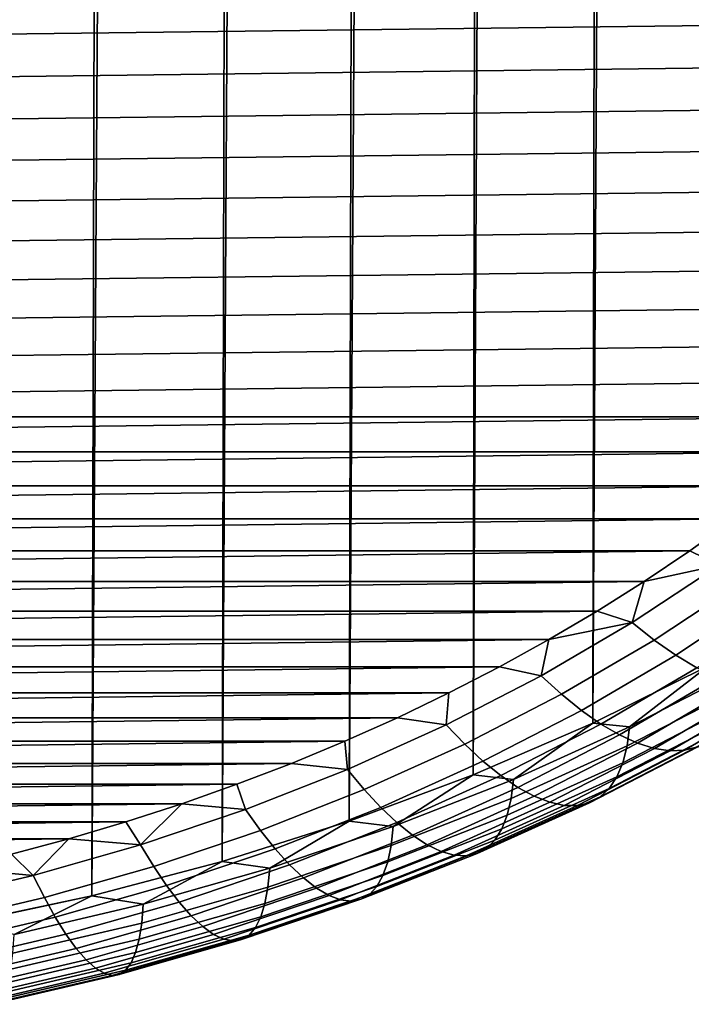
# Model space of a CAD drawing. Header units: metres. Extents: x -32 to 117, y -314 to 32.
# Tile 213 of 256: x 105.44 to 107.21, y -67.03 to -64.43. Entities that reach past the tile are written whole.
import ezdxf

# ---------------------------------------------------------------- set-up
doc = ezdxf.new("R2010")
doc.units = ezdxf.units.M
doc.layers.add('solid_24_501_064_XXX', color=7, linetype='CONTINUOUS')

msp = doc.modelspace()

# ---------------------------------------------------------------- linework, layer by layer
at = {"layer": 'solid_24_501_064_XXX'}
for points in [[(107.329262, -22.186356, 70.841377), (107.253502, -66.136185, 123.136047), (106.949142, -66.286926, 123.009552), (107.181061, -22.249352, 70.757172)], [(107.030045, -22.309153, 70.676331), (107.181061, -22.249352, 70.757172), (106.949142, -66.286926, 123.009552)], [(107.030045, -22.309153, 70.676331), (106.949142, -66.286926, 123.009552), (106.633461, -66.423325, 122.895111), (106.876427, -22.365835, 70.599129)], [(106.720428, -22.419413, 70.525726), (106.876427, -22.365835, 70.599129), (106.633461, -66.423325, 122.895111)], [(106.720428, -22.419413, 70.525726), (106.633461, -66.423325, 122.895111), (106.307602, -66.544868, 122.793121), (106.562141, -22.46973, 70.455963)], [(106.401726, -22.516853, 70.390007), (106.562141, -22.46973, 70.455963), (106.307602, -66.544868, 122.793121)], [(106.401726, -22.516853, 70.390007), (106.307602, -66.544868, 122.793121), (105.972755, -66.651115, 122.703964), (106.23938, -22.560875, 70.328064)], [(106.075272, -22.601809, 70.27021), (106.23938, -22.560875, 70.328064), (105.972755, -66.651115, 122.703964)], [(106.075272, -22.601809, 70.27021), (105.972755, -66.651115, 122.703964), (105.63015, -66.741684, 122.627968), (105.909554, -22.639534, 70.216347)], [(105.742355, -22.674126, 70.16658), (105.909554, -22.639534, 70.216347), (105.63015, -66.741684, 122.627968)], [(105.742355, -22.674126, 70.16658), (105.63015, -66.741684, 122.627968), (105.281021, -66.816246, 122.565407), (105.573822, -22.705671, 70.121056)], [(105.404121, -22.734177, 70.079811), (105.573822, -22.705671, 70.121056), (105.281021, -66.816246, 122.565407)], [(99.273773, -64.547997, 125.774101), (108.479034, -64.434898, 125.869003), (108.536804, -64.320435, 125.965042), (99.211143, -64.434891, 125.869003)], [(99.341194, -64.65966, 125.680405), (108.416405, -64.547997, 125.774094), (108.479034, -64.434898, 125.869003), (99.273773, -64.547997, 125.774101)], [(99.413193, -64.769554, 125.588188), (108.348984, -64.659668, 125.680397), (108.416405, -64.547997, 125.774094), (99.341194, -64.65966, 125.680405)], [(99.489594, -64.877373, 125.497719), (108.276985, -64.769562, 125.588188), (108.348984, -64.659668, 125.680397), (99.413193, -64.769554, 125.588188)], [(99.570602, -64.983406, 125.408752), (108.200584, -64.87738, 125.497711), (108.276985, -64.769562, 125.588188), (99.489594, -64.877373, 125.497719)], [(99.656105, -65.087524, 125.321381), (108.119576, -64.983414, 125.408745), (108.200584, -64.87738, 125.497711), (99.570602, -64.983406, 125.408752)], [(99.745842, -65.189423, 125.235878), (108.034065, -65.087532, 125.321373), (108.119576, -64.983414, 125.408745), (99.656105, -65.087524, 125.321381)], [(99.839592, -65.288834, 125.152466), (107.944336, -65.18943, 125.23587), (108.034065, -65.087532, 125.321373), (99.745842, -65.189423, 125.235878)], [(99.937637, -65.38604, 125.070892), (107.850578, -65.288841, 125.152458), (107.944336, -65.18943, 125.23587), (99.839592, -65.288834, 125.152466)], [(100.03981, -65.480904, 124.991295), (107.752533, -65.386055, 125.070885), (107.850578, -65.288841, 125.152458), (99.937637, -65.38604, 125.070892)], [(100.03981, -65.480904, 124.991295), (107.650368, -65.480919, 124.991287), (107.752533, -65.386055, 125.070885)], [(100.03981, -65.480904, 124.991295), (100.145775, -65.573128, 124.91391), (107.650368, -65.480919, 124.991287)], [(100.145775, -65.573128, 124.91391), (107.544395, -65.573143, 124.913902), (107.650368, -65.480919, 124.991287)], [(100.145775, -65.573128, 124.91391), (100.255325, -65.662506, 124.838913), (107.544395, -65.573143, 124.913902)], [(100.255325, -65.662506, 124.838913), (107.434845, -65.662521, 124.838905), (107.544395, -65.573143, 124.913902)], [(100.255325, -65.662506, 124.838913), (100.36879, -65.749306, 124.766083), (107.434845, -65.662521, 124.838905)], [(100.36879, -65.749306, 124.766083), (107.321381, -65.749313, 124.766075), (107.434845, -65.662521, 124.838905)], [(100.36879, -65.749306, 124.766083), (100.485916, -65.833351, 124.695557), (107.321381, -65.749313, 124.766075)], [(100.485916, -65.833351, 124.695557), (107.204247, -65.833366, 124.695549), (107.321381, -65.749313, 124.766075)], [(107.281357, -65.871109, 124.658478), (107.321381, -65.749313, 124.766075), (107.204247, -65.833366, 124.695549)], [(100.485916, -65.833351, 124.695557), (100.606361, -65.914398, 124.627548), (107.204247, -65.833366, 124.695549)], [(100.606361, -65.914398, 124.627548), (107.083809, -65.914413, 124.627541), (107.204247, -65.833366, 124.695549)], [(107.281357, -65.871109, 124.658478), (107.204247, -65.833366, 124.695549), (107.083809, -65.914413, 124.627541)], [(107.281357, -65.871109, 124.658478), (107.083809, -65.914413, 124.627541), (107.052795, -66.021996, 124.531868)], [(107.281357, -65.871109, 124.658478), (107.052795, -66.021996, 124.531868), (107.110504, -66.068344, 124.476456), (107.343178, -65.914742, 124.605347)], [(100.606361, -65.914398, 124.627548), (100.729897, -65.992287, 124.562195), (107.083809, -65.914413, 124.627541)], [(100.729897, -65.992287, 124.562195), (106.960266, -65.992302, 124.562187), (107.083809, -65.914413, 124.627541)], [(107.052795, -66.021996, 124.531868), (107.083809, -65.914413, 124.627541), (106.960266, -65.992302, 124.562187)], [(107.343178, -65.914742, 124.605347), (107.110504, -66.068344, 124.476456), (107.167236, -66.10836, 124.41539), (107.403946, -65.952095, 124.546516)], [(107.403946, -65.952095, 124.546516), (107.167236, -66.10836, 124.41539), (107.222496, -66.141708, 124.34919), (107.463142, -65.982841, 124.482491)], [(100.729897, -65.992287, 124.562195), (100.856903, -66.067245, 124.499298), (106.960266, -65.992302, 124.562187)], [(100.856903, -66.067245, 124.499298), (106.83326, -66.067261, 124.49929), (106.960266, -65.992302, 124.562187)], [(107.052795, -66.021996, 124.531868), (106.960266, -65.992302, 124.562187), (106.83326, -66.067261, 124.49929)], [(107.052795, -66.021996, 124.531868), (106.83326, -66.067261, 124.49929), (106.812973, -66.162247, 124.414185)], [(107.052795, -66.021996, 124.531868), (106.812973, -66.162247, 124.414185), (106.866371, -66.211121, 124.356659), (107.110504, -66.068344, 124.476456)], [(100.856903, -66.067245, 124.499298), (100.987061, -66.139114, 124.438995), (106.83326, -66.067261, 124.49929)], [(100.987061, -66.139114, 124.438995), (106.703102, -66.139122, 124.438988), (106.83326, -66.067261, 124.49929)], [(106.812973, -66.162247, 124.414185), (106.83326, -66.067261, 124.49929), (106.703102, -66.139122, 124.438988)], [(107.110504, -66.068344, 124.476456), (106.866371, -66.211121, 124.356659), (106.918854, -66.253616, 124.29351), (107.167236, -66.10836, 124.41539)], [(107.167236, -66.10836, 124.41539), (106.918854, -66.253616, 124.29351), (106.969986, -66.289383, 124.225273), (107.222496, -66.141708, 124.34919)], [(100.987061, -66.139114, 124.438995), (101.119972, -66.207664, 124.38147), (106.703102, -66.139122, 124.438988)], [(101.119972, -66.207664, 124.38147), (106.570183, -66.20768, 124.381462), (106.703102, -66.139122, 124.438988)], [(106.562729, -66.291367, 124.30584), (106.812973, -66.162247, 124.414185), (106.703102, -66.139122, 124.438988), (106.570183, -66.20768, 124.381462)], [(107.045753, -66.296669, 123.121826), (106.949142, -66.286926, 123.009552), (107.253502, -66.136185, 123.136047)], [(107.222496, -66.141708, 124.34919), (106.969986, -66.289383, 124.225273), (107.019318, -66.3181, 124.152542), (107.27581, -66.168098, 124.278412)], [(107.333031, -66.195511, 123.326248), (107.038933, -66.34726, 123.198921), (107.045753, -66.296669, 123.121826), (107.340485, -66.1446, 123.249428)], [(107.340485, -66.1446, 123.249428), (107.045753, -66.296669, 123.121826), (107.253502, -66.136185, 123.136047)], [(106.812973, -66.162247, 124.414185), (106.562729, -66.291367, 124.30584), (106.611618, -66.34256, 124.246361), (106.866371, -66.211121, 124.356659)], [(107.27581, -66.168098, 124.278412), (107.019318, -66.3181, 124.152542), (107.066429, -66.339531, 124.075928), (107.326736, -66.187302, 124.203667)], [(107.326736, -66.187302, 124.203667), (107.066429, -66.339531, 124.075928), (107.110924, -66.353493, 123.996094), (107.374825, -66.199165, 124.125587)], [(101.119972, -66.207664, 124.38147), (101.255463, -66.272797, 124.32682), (106.570183, -66.20768, 124.381462)], [(101.255463, -66.272797, 124.32682), (106.434692, -66.272804, 124.326813), (106.570183, -66.20768, 124.381462)], [(106.562729, -66.291367, 124.30584), (106.570183, -66.20768, 124.381462), (106.434692, -66.272804, 124.326813)], [(106.866371, -66.211121, 124.356659), (106.611618, -66.34256, 124.246361), (106.659676, -66.387344, 124.181297), (106.918854, -66.253616, 124.29351)], [(107.320686, -66.240181, 123.406258), (107.027626, -66.391388, 123.279381), (107.038933, -66.34726, 123.198921), (107.333031, -66.195511, 123.326248)], [(107.374825, -66.199165, 124.125587), (107.110924, -66.353493, 123.996094), (107.15242, -66.359863, 123.913712), (107.41967, -66.203568, 124.044861)], [(107.41967, -66.203568, 124.044861), (107.15242, -66.359863, 123.913712), (107.190559, -66.358589, 123.829498), (107.460899, -66.200493, 123.962151)], [(107.460899, -66.200493, 123.962151), (107.190559, -66.358589, 123.829498), (107.225021, -66.349678, 123.744164), (107.498138, -66.189957, 123.878189)], [(106.918854, -66.253616, 124.29351), (106.659676, -66.387344, 124.181297), (106.706497, -66.425331, 124.111198), (106.969986, -66.289383, 124.225273)], [(107.303543, -66.278221, 123.488762), (107.011932, -66.428688, 123.362511), (107.027626, -66.391388, 123.279381), (107.320686, -66.240181, 123.406258)], [(101.255463, -66.272797, 124.32682), (101.393906, -66.334686, 124.274887), (106.434692, -66.272804, 124.326813)], [(101.393906, -66.334686, 124.274887), (106.296249, -66.334702, 124.274879), (106.434692, -66.272804, 124.326813)], [(106.302933, -66.408905, 124.207214), (106.562729, -66.291367, 124.30584), (106.434692, -66.272804, 124.326813), (106.296249, -66.334702, 124.274879)], [(106.739784, -66.435104, 123.005669), (106.633461, -66.423325, 122.895111), (106.949142, -66.286926, 123.009552)], [(106.969986, -66.289383, 124.225273), (106.706497, -66.425331, 124.111198), (106.751671, -66.4562, 124.036667), (107.019318, -66.3181, 124.152542)], [(107.045753, -66.296669, 123.121826), (106.739784, -66.435104, 123.005669), (106.949142, -66.286926, 123.009552)], [(107.281754, -66.309326, 123.573067), (106.991982, -66.458839, 123.447609), (107.011932, -66.428688, 123.362511), (107.303543, -66.278221, 123.488762)], [(106.562729, -66.291367, 124.30584), (106.302933, -66.408905, 124.207214), (106.347153, -66.462212, 124.145966), (106.611618, -66.34256, 124.246361)], [(107.038933, -66.34726, 123.198921), (106.73362, -66.48539, 123.083015), (106.739784, -66.435104, 123.005669), (107.045753, -66.296669, 123.121826)], [(107.255508, -66.333206, 123.65844), (106.967941, -66.481583, 123.533943), (106.991982, -66.458839, 123.447609), (107.281754, -66.309326, 123.573067)], [(101.393906, -66.334686, 124.274887), (101.534935, -66.393196, 124.225792), (106.296249, -66.334702, 124.274879)], [(101.534935, -66.393196, 124.225792), (106.15522, -66.393204, 124.225784), (106.296249, -66.334702, 124.274879)], [(106.302933, -66.408905, 124.207214), (106.296249, -66.334702, 124.274879), (106.15522, -66.393204, 124.225784)], [(106.611618, -66.34256, 124.246361), (106.347153, -66.462212, 124.145966), (106.390617, -66.509071, 124.079155), (106.659676, -66.387344, 124.181297)], [(107.019318, -66.3181, 124.152542), (106.751671, -66.4562, 124.036667), (106.794807, -66.479683, 123.958336), (107.066429, -66.339531, 124.075928)], [(107.066429, -66.339531, 124.075928), (106.794807, -66.479683, 123.958336), (106.835556, -66.495575, 123.876869), (107.110924, -66.353493, 123.996094)], [(107.225021, -66.349678, 123.744164), (106.940033, -66.496727, 123.620781), (106.967941, -66.481583, 123.533943), (107.255508, -66.333206, 123.65844)], [(107.027626, -66.391388, 123.279381), (106.723389, -66.52903, 123.163879), (106.73362, -66.48539, 123.083015), (107.038933, -66.34726, 123.198921)], [(107.110924, -66.353493, 123.996094), (106.835556, -66.495575, 123.876869), (106.87355, -66.503754, 123.792976), (107.15242, -66.359863, 123.913712)], [(107.15242, -66.359863, 123.913712), (106.87355, -66.503754, 123.792976), (106.908478, -66.504135, 123.707367), (107.190559, -66.358589, 123.829498)], [(107.190559, -66.358589, 123.829498), (106.908478, -66.504135, 123.707367), (106.940033, -66.496727, 123.620781), (107.225021, -66.349678, 123.744164)], [(101.534935, -66.393196, 124.225792), (101.678123, -66.448143, 124.179688), (106.15522, -66.393204, 124.225784)], [(101.678123, -66.448143, 124.179688), (106.012032, -66.448151, 124.17968), (106.15522, -66.393204, 124.225784)], [(106.034508, -66.514442, 124.118652), (106.302933, -66.408905, 124.207214), (106.15522, -66.393204, 124.225784), (106.012032, -66.448151, 124.17968)], [(106.659676, -66.387344, 124.181297), (106.390617, -66.509071, 124.079155), (106.432961, -66.549088, 124.007355), (106.706497, -66.425331, 124.111198)], [(107.011932, -66.428688, 123.362511), (106.709198, -66.565651, 123.247581), (106.723389, -66.52903, 123.163879), (107.027626, -66.391388, 123.279381)], [(106.302933, -66.408905, 124.207214), (106.034508, -66.514442, 124.118652), (106.073898, -66.569649, 124.055809), (106.347153, -66.462212, 124.145966)], [(106.423645, -66.559402, 122.901375), (106.307602, -66.544868, 122.793121), (106.633461, -66.423325, 122.895111)], [(106.73362, -66.48539, 123.083015), (106.418152, -66.609428, 122.978935), (106.423645, -66.559402, 122.901375), (106.739784, -66.435104, 123.005669)], [(106.739784, -66.435104, 123.005669), (106.423645, -66.559402, 122.901375), (106.633461, -66.423325, 122.895111)], [(106.706497, -66.425331, 124.111198), (106.432961, -66.549088, 124.007355), (106.473808, -66.581909, 123.931183), (106.751671, -66.4562, 124.036667)], [(106.991982, -66.458839, 123.447609), (106.691147, -66.59494, 123.333405), (106.709198, -66.565651, 123.247581), (107.011932, -66.428688, 123.362511)], [(101.678123, -66.448143, 124.179688), (101.823326, -66.499458, 124.136635), (106.012032, -66.448151, 124.17968)], [(101.823326, -66.499458, 124.136635), (105.866821, -66.499466, 124.13662), (106.012032, -66.448151, 124.17968)], [(106.034508, -66.514442, 124.118652), (106.012032, -66.448151, 124.17968), (105.866821, -66.499466, 124.13662)], [(106.347153, -66.462212, 124.145966), (106.073898, -66.569649, 124.055809), (106.11261, -66.618378, 123.987434), (106.390617, -66.509071, 124.079155)], [(106.751671, -66.4562, 124.036667), (106.473808, -66.581909, 123.931183), (106.512833, -66.607254, 123.851288), (106.794807, -66.479683, 123.958336)], [(106.967941, -66.481583, 123.533943), (106.669411, -66.616646, 123.420609), (106.691147, -66.59494, 123.333405), (106.991982, -66.458839, 123.447609)], [(106.723389, -66.52903, 123.163879), (106.409042, -66.652626, 123.060173), (106.418152, -66.609428, 122.978935), (106.73362, -66.48539, 123.083015)], [(106.794807, -66.479683, 123.958336), (106.512833, -66.607254, 123.851288), (106.549683, -66.624916, 123.768341), (106.835556, -66.495575, 123.876869)], [(106.835556, -66.495575, 123.876869), (106.549683, -66.624916, 123.768341), (106.584045, -66.634727, 123.683075), (106.87355, -66.503754, 123.792976)], [(106.908478, -66.504135, 123.707367), (106.615631, -66.636627, 123.596199), (106.644165, -66.630577, 123.508461), (106.940033, -66.496727, 123.620781)], [(106.940033, -66.496727, 123.620781), (106.644165, -66.630577, 123.508461), (106.669411, -66.616646, 123.420609), (106.967941, -66.481583, 123.533943)], [(101.823326, -66.499458, 124.136635), (101.970924, -66.547272, 124.096504), (105.866821, -66.499466, 124.13662)], [(101.970924, -66.547272, 124.096504), (105.719223, -66.547287, 124.096497), (105.866821, -66.499466, 124.13662)], [(105.758385, -66.60762, 124.040466), (105.866821, -66.499466, 124.13662), (105.719223, -66.547287, 124.096497)], [(106.034508, -66.514442, 124.118652), (105.866821, -66.499466, 124.13662), (105.758385, -66.60762, 124.040466)], [(106.034508, -66.514442, 124.118652), (105.758385, -66.60762, 124.040466), (105.792809, -66.664505, 123.976219), (106.073898, -66.569649, 124.055809)], [(106.390617, -66.509071, 124.079155), (106.11261, -66.618378, 123.987434), (106.15033, -66.66021, 123.914116), (106.432961, -66.549088, 124.007355)], [(106.87355, -66.503754, 123.792976), (106.584045, -66.634727, 123.683075), (106.615631, -66.636627, 123.596199), (106.908478, -66.504135, 123.707367)], [(101.970924, -66.547272, 124.096504), (102.120491, -66.591484, 124.05941), (105.719223, -66.547287, 124.096497)], [(102.120491, -66.591484, 124.05941), (105.569649, -66.591492, 124.059402), (105.719223, -66.547287, 124.096497)], [(105.758385, -66.60762, 124.040466), (105.719223, -66.547287, 124.096497), (105.569649, -66.591492, 124.059402)], [(106.098457, -66.669136, 122.809296), (105.972755, -66.651115, 122.703964), (106.307602, -66.544868, 122.793121)], [(106.423645, -66.559402, 122.901375), (106.098457, -66.669136, 122.809296), (106.307602, -66.544868, 122.793121)], [(106.432961, -66.549088, 124.007355), (106.15033, -66.66021, 123.914116), (106.186722, -66.694786, 123.836464), (106.473808, -66.581909, 123.931183)], [(106.709198, -66.565651, 123.247581), (106.3964, -66.688637, 123.144386), (106.409042, -66.652626, 123.060173), (106.723389, -66.52903, 123.163879)], [(106.073898, -66.569649, 124.055809), (105.792809, -66.664505, 123.976219), (105.826645, -66.714882, 123.906464), (106.11261, -66.618378, 123.987434)], [(106.418152, -66.609428, 122.978935), (106.093651, -66.718925, 122.887054), (106.098457, -66.669136, 122.809296), (106.423645, -66.559402, 122.901375)], [(106.691147, -66.59494, 123.333405), (106.380325, -66.717155, 123.230858), (106.3964, -66.688637, 123.144386), (106.709198, -66.565651, 123.247581)], [(102.120491, -66.591484, 124.05941), (102.271584, -66.631943, 124.025459), (105.569649, -66.591492, 124.059402)], [(102.271584, -66.631943, 124.025459), (105.418556, -66.63195, 124.025452), (105.569649, -66.591492, 124.059402)], [(105.475548, -66.688095, 123.972939), (105.569649, -66.591492, 124.059402), (105.418556, -66.63195, 124.025452)], [(105.758385, -66.60762, 124.040466), (105.569649, -66.591492, 124.059402), (105.475548, -66.688095, 123.972939)], [(106.473808, -66.581909, 123.931183), (106.186722, -66.694786, 123.836464), (106.221481, -66.721809, 123.755165), (106.512833, -66.607254, 123.851288)], [(106.669411, -66.616646, 123.420609), (106.360962, -66.737923, 123.318848), (106.380325, -66.717155, 123.230858), (106.691147, -66.59494, 123.333405)], [(105.758385, -66.60762, 124.040466), (105.475548, -66.688095, 123.972939), (105.504883, -66.746429, 123.907478), (105.792809, -66.664505, 123.976219)], [(106.11261, -66.618378, 123.987434), (105.826645, -66.714882, 123.906464), (105.859604, -66.758316, 123.831795), (106.15033, -66.66021, 123.914116)], [(106.409042, -66.652626, 123.060173), (106.085693, -66.761742, 122.968613), (106.093651, -66.718925, 122.887054), (106.418152, -66.609428, 122.978935)], [(106.512833, -66.607254, 123.851288), (106.221481, -66.721809, 123.755165), (106.254303, -66.741051, 123.670891), (106.549683, -66.624916, 123.768341)], [(106.549683, -66.624916, 123.768341), (106.254303, -66.741051, 123.670891), (106.284912, -66.752342, 123.584381), (106.584045, -66.634727, 123.683075)], [(106.644165, -66.630577, 123.508461), (106.33847, -66.750771, 123.407608), (106.360962, -66.737923, 123.318848), (106.669411, -66.616646, 123.420609)], [(105.475548, -66.688095, 123.972939), (105.418556, -66.63195, 124.025452), (105.266014, -66.668625, 123.994682)], [(105.765343, -66.763924, 122.729759), (105.63015, -66.741684, 122.627968), (105.972755, -66.651115, 122.703964)], [(106.098457, -66.669136, 122.809296), (105.765343, -66.763924, 122.729759), (105.972755, -66.651115, 122.703964)], [(106.3964, -66.688637, 123.144386), (106.074638, -66.797218, 123.053276), (106.085693, -66.761742, 122.968613), (106.409042, -66.652626, 123.060173)], [(106.584045, -66.634727, 123.683075), (106.284912, -66.752342, 123.584381), (106.313049, -66.755592, 123.496368), (106.615631, -66.636627, 123.596199)], [(106.615631, -66.636627, 123.596199), (106.313049, -66.755592, 123.496368), (106.33847, -66.750771, 123.407608), (106.644165, -66.630577, 123.508461)], [(105.475548, -66.688095, 123.972939), (105.266014, -66.668625, 123.994682), (105.186981, -66.7556, 123.916298)], [(105.792809, -66.664505, 123.976219), (105.504883, -66.746429, 123.907478), (105.533714, -66.798233, 123.836525), (105.826645, -66.714882, 123.906464)], [(106.093651, -66.718925, 122.887054), (105.761253, -66.813507, 122.807686), (105.765343, -66.763924, 122.729759), (106.098457, -66.669136, 122.809296)], [(106.15033, -66.66021, 123.914116), (105.859604, -66.758316, 123.831795), (105.891411, -66.794434, 123.752846), (106.186722, -66.694786, 123.836464)], [(105.475548, -66.688095, 123.972939), (105.186981, -66.7556, 123.916298), (105.211128, -66.815147, 123.849815), (105.504883, -66.746429, 123.907478)], [(106.186722, -66.694786, 123.836464), (105.891411, -66.794434, 123.752846), (105.921783, -66.822937, 123.670303), (106.221481, -66.721809, 123.755165)], [(106.380325, -66.717155, 123.230858), (106.060593, -66.825043, 123.140327), (106.074638, -66.797218, 123.053276), (106.3964, -66.688637, 123.144386)], [(105.826645, -66.714882, 123.906464), (105.533714, -66.798233, 123.836525), (105.561806, -66.843056, 123.760689), (105.859604, -66.758316, 123.831795)], [(106.085693, -66.761742, 122.968613), (105.754471, -66.855988, 122.889534), (105.761253, -66.813507, 122.807686), (106.093651, -66.718925, 122.887054)], [(106.221481, -66.721809, 123.755165), (105.921783, -66.822937, 123.670303), (105.95047, -66.843575, 123.584862), (106.254303, -66.741051, 123.670891)], [(106.360962, -66.737923, 123.318848), (106.043671, -66.844994, 123.229004), (106.060593, -66.825043, 123.140327), (106.380325, -66.717155, 123.230858)], [(105.504883, -66.746429, 123.907478), (105.211128, -66.815147, 123.849815), (105.234856, -66.868141, 123.777863), (105.533714, -66.798233, 123.836525)], [(105.425491, -66.843422, 122.663048), (105.281021, -66.816246, 122.565407), (105.63015, -66.741684, 122.627968)], [(105.765343, -66.763924, 122.729759), (105.425491, -66.843422, 122.663048), (105.63015, -66.741684, 122.627968)], [(106.254303, -66.741051, 123.670891), (105.95047, -66.843575, 123.584862), (105.977219, -66.856171, 123.497261), (106.284912, -66.752342, 123.584381)], [(106.284912, -66.752342, 123.584381), (105.977219, -66.856171, 123.497261), (106.001808, -66.860619, 123.408241), (106.313049, -66.755592, 123.496368)], [(106.313049, -66.755592, 123.496368), (106.001808, -66.860619, 123.408241), (106.024017, -66.85688, 123.318565), (106.33847, -66.750771, 123.407608)], [(106.33847, -66.750771, 123.407608), (106.024017, -66.85688, 123.318565), (106.043671, -66.844994, 123.229004), (106.360962, -66.737923, 123.318848)], [(105.761253, -66.813507, 122.807686), (105.422119, -66.892838, 122.741119), (105.425491, -66.843422, 122.663048), (105.765343, -66.763924, 122.729759)], [(105.859604, -66.758316, 123.831795), (105.561806, -66.843056, 123.760689), (105.588905, -66.880516, 123.680626), (105.891411, -66.794434, 123.752846)], [(106.074638, -66.797218, 123.053276), (105.745049, -66.890999, 122.974586), (105.754471, -66.855988, 122.889534), (106.085693, -66.761742, 122.968613)], [(105.533714, -66.798233, 123.836525), (105.234856, -66.868141, 123.777863), (105.257973, -66.914124, 123.70105), (105.561806, -66.843056, 123.760689)], [(105.891411, -66.794434, 123.752846), (105.588905, -66.880516, 123.680626), (105.614792, -66.910294, 123.597008), (105.921783, -66.822937, 123.670303)], [(106.060593, -66.825043, 123.140327), (105.733078, -66.918236, 123.062126), (105.745049, -66.890999, 122.974586), (106.074638, -66.797218, 123.053276)], [(105.754471, -66.855988, 122.889534), (105.416542, -66.935043, 122.823196), (105.422119, -66.892838, 122.741119), (105.761253, -66.813507, 122.807686)], [(105.921783, -66.822937, 123.670303), (105.614792, -66.910294, 123.597008), (105.639236, -66.932137, 123.510551), (105.95047, -66.843575, 123.584862)], [(106.043671, -66.844994, 123.229004), (105.718658, -66.937469, 123.151405), (105.733078, -66.918236, 123.062126), (106.060593, -66.825043, 123.140327)], [(105.561806, -66.843056, 123.760689), (105.257973, -66.914124, 123.70105), (105.280281, -66.952713, 123.620041), (105.588905, -66.880516, 123.680626)], [(105.745049, -66.890999, 122.974586), (105.408791, -66.969658, 122.908585), (105.416542, -66.935043, 122.823196), (105.754471, -66.855988, 122.889534)], [(105.95047, -66.843575, 123.584862), (105.639236, -66.932137, 123.510551), (105.662033, -66.945862, 123.422005), (105.977219, -66.856171, 123.497261)], [(105.977219, -66.856171, 123.497261), (105.662033, -66.945862, 123.422005), (105.682983, -66.95134, 123.332115), (106.001808, -66.860619, 123.408241)], [(106.001808, -66.860619, 123.408241), (105.682983, -66.95134, 123.332115), (105.701912, -66.94854, 123.241661), (106.024017, -66.85688, 123.318565)], [(106.024017, -66.85688, 123.318565), (105.701912, -66.94854, 123.241661), (105.718658, -66.937469, 123.151405), (106.043671, -66.844994, 123.229004)], [(105.588905, -66.880516, 123.680626), (105.280281, -66.952713, 123.620041), (105.301582, -66.983559, 123.535522), (105.614792, -66.910294, 123.597008)], [(105.614792, -66.910294, 123.597008), (105.301582, -66.983559, 123.535522), (105.321701, -67.006416, 123.448227), (105.639236, -66.932137, 123.510551)], [(105.733078, -66.918236, 123.062126), (105.398941, -66.996399, 122.996536), (105.408791, -66.969658, 122.908585), (105.745049, -66.890999, 122.974586)], [(105.639236, -66.932137, 123.510551), (105.321701, -67.006416, 123.448227), (105.340462, -67.02108, 123.358887), (105.662033, -66.945862, 123.422005)], [(105.701912, -66.94854, 123.241661), (105.373283, -67.025414, 123.177155), (105.38707, -67.015038, 123.086319), (105.718658, -66.937469, 123.151405)], [(105.718658, -66.937469, 123.151405), (105.38707, -67.015038, 123.086319), (105.398941, -66.996399, 122.996536), (105.733078, -66.918236, 123.062126)], [(105.662033, -66.945862, 123.422005), (105.340462, -67.02108, 123.358887), (105.357704, -67.027435, 123.268272), (105.682983, -66.95134, 123.332115)], [(105.682983, -66.95134, 123.332115), (105.357704, -67.027435, 123.268272), (105.373283, -67.025414, 123.177155), (105.701912, -66.94854, 123.241661)]]:
    msp.add_3dface(points, dxfattribs=at)

doc.saveas('drawing.dxf')
